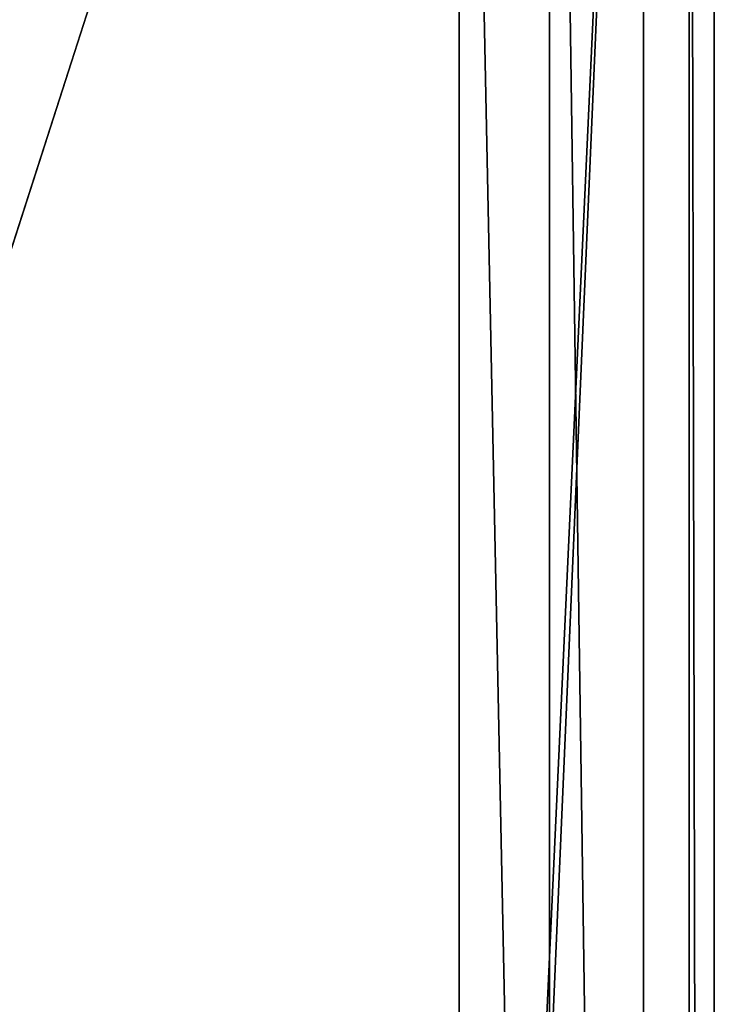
# Model space of a CAD drawing. Header units: metres. Extents: x -1004 to 0, y -708 to 0.
# Tile 86 of 93: x -42 to 0, y -157 to -98. Entities that reach past the tile are written whole.
import ezdxf

# ---------------------------------------------------------------- set-up
doc = ezdxf.new("R2010")
doc.units = ezdxf.units.M

msp = doc.modelspace()

# ---------------------------------------------------------------- linework, layer by layer
at = {"layer": 'top01'}
for points in [[(-51.296959, -64.567253, 2063.059814), (-32.904652, -648.418274, 2063.059814), (-4.296958, -31.427202, 2063.059814)], [(-4.296958, -31.427202, 163.059692), (-32.904652, -648.418274, 163.059692), (-51.296959, -64.567253, 163.059692)], [(-4.296958, -31.427202, 2063.059814), (-32.904652, -648.418274, 2063.059814), (-31.296957, -654.418274, 2063.059814)], [(-32.904652, -648.418274, 163.059692), (-4.296958, -31.427202, 163.059692), (-31.296957, -654.418274, 163.059692)], [(-4.296958, -686.418274, 2063.059814), (-4.296958, -31.427202, 2063.059814), (-31.296957, -654.418274, 2063.059814)], [(-4.296958, -31.427202, 163.059692), (-4.296958, -686.418274, 163.059692), (-31.296957, -654.418274, 163.059692)], [(-4.296958, -31.427202, 2063.059814), (-4.296958, -686.418274, 2050.057129), (-4.296958, -31.427202, 163.059692)], [(-4.296958, -686.418274, 2050.057129), (-4.296958, -686.418274, 176.057236), (-4.296958, -31.427202, 163.059692)], [(-4.296958, -31.427202, 163.059692), (-4.296958, -686.418274, 176.057236), (-4.296958, -686.418274, 163.059692)], [(-4.296958, -31.427202, 2063.059814), (-4.296958, -686.418274, 2063.059814), (-4.296958, -686.418274, 2050.057129)], [(-43.296959, -642.418274, 2063.059814), (-37.296959, -644.026001, 2063.059814), (-51.296959, -64.567253, 2063.059814)], [(-51.296959, -64.567253, 2063.059814), (-37.296959, -644.026001, 2063.059814), (-32.904652, -648.418274, 2063.059814)], [(-51.296959, -64.567253, 163.059692), (-32.904652, -648.418274, 163.059692), (-37.296959, -644.026001, 163.059692)], [(-37.296959, -644.026001, 163.059692), (-43.296959, -642.418274, 163.059692), (-51.296959, -64.567253, 163.059692)]]:
    msp.add_3dface(points, dxfattribs=at)
at = {"layer": 'top0123459'}
for points in [[(-0.000009, -704.05426), (-10, -10), (0, 0)], [(0, 0), (-1.527202, -1.527202, 175), (-0.000009, -704.05426)], [(-1.527202, -1.527202, 175), (-15.487401, -23.447599, 175), (-1.527211, -702.527039, 175)], [(-1.527202, -1.527202, 175), (-1.527211, -702.527039, 175), (-0.000009, -704.05426)], [(-10, -10, 90), (-787.024658, -653.266907, 90), (-994.049377, -10, 90)], [(-217.024689, -653.266907, 90), (-787.024658, -653.266907, 90), (-10, -10, 90)], [(-10.00001, -694.05426, 90), (-217.024689, -653.266907, 90), (-10, -10, 90)], [(-10.00001, -694.05426), (-10, -10), (-0.000009, -704.05426)], [(-10, -10, 90), (-10, -10), (-10.00001, -694.05426, 90)], [(-10, -10), (-10.00001, -694.05426), (-10.00001, -694.05426, 90)], [(-15.487401, -23.447599, 163.059708), (-52.298355, -67.223717, 163.059708), (-15.487411, -680.606628, 163.059708)], [(-15.487411, -680.606628, 163.059708), (-15.487411, -680.606628, 175), (-15.487401, -23.447599, 163.059708)], [(-15.487411, -680.606628, 175), (-15.487401, -23.447599, 175), (-15.487401, -23.447599, 163.059708)], [(-15.487401, -23.447599, 175), (-15.487411, -680.606628, 175), (-1.527211, -702.527039, 175)], [(-52.298355, -67.223717, 163.059708), (-52.298355, -636.830505, 163.059708), (-15.487411, -680.606628, 163.059708)]]:
    msp.add_3dface(points, dxfattribs=at)

doc.saveas('drawing.dxf')
